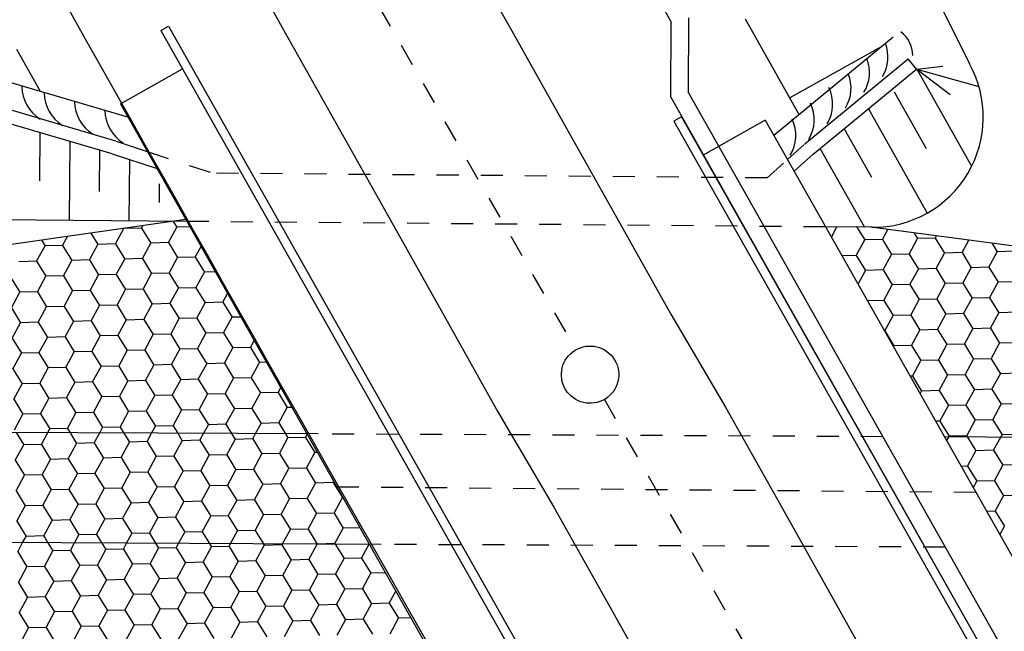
# Model space of a CAD drawing. Extents: x 448150 to 449332, y 437108 to 438384.
# Tile 19 of 172: x 448456 to 448479, y 437889 to 437903. Entities that reach past the tile are written whole.
import ezdxf

# ---------------------------------------------------------------- set-up
doc = ezdxf.new("R2010")
doc.units = 0
doc.header["$LTSCALE"] = 2
doc.header["$MEASUREMENT"] = 0
for name, pattern in [('ACAD_ISO03W100', [0.5, 0.25, -0.25]), ('ACAD_ISO10W100W', [0.5, 0.25, -0.25]), ('AUSGEZOGEN', [0])]:
    doc.linetypes.add(name, pattern=pattern)
doc.layers.get('0').update_dxf_attribs({"linetype": 'AUSGEZOGEN'})
for name, color, linetype in [('BOESCHG', 250, 'AUSGEZOGEN'), ('DB-Bahnachse', 7, 'CONTINUOUS'), ('DB-Boeschungen', 15, 'CONTINUOUS'), ('DB-Flussumverlegungen', 15, 'CONTINUOUS'), ('DB-Gleisachsen', 7, 'CONTINUOUS'), ('DB-Ingenieurbauwerke', 15, 'CONTINUOUS'), ('DB-Kabelanlagen', 15, 'CONTINUOUS'), ('DB-LS-Waende', 15, 'CONTINUOUS')]:
    doc.layers.add(name, color=color, linetype=linetype)

# ---------------------------------------------------------------- blocks, each defined once
blk = doc.blocks.new('*X239')
at = {"color": 0, "linetype": 'ByBlock'}
for p, q in [((-747051, -450075), (-747200, -450333)), ((-746400, -450333), (-746539, -450093)), ((-745875, -450116), (-746000, -450333)), ((-745200, -450333), (-745314, -450136)), ((-744699, -450158), (-744800, -450333)), ((-744000, -450333), (-744089, -450179)), ((-743522, -450199), (-743600, -450333)), ((-742800, -450333), (-742864, -450222)), ((-742346, -450240), (-742400, -450333)), ((-747354, -450333), (-747200, -450333)), ((-747000, -450680), (-747200, -450333)), ((-746400, -450333), (-746600, -450680)), ((-746400, -450333), (-746000, -450333)), ((-745800, -450680), (-746000, -450333)), ((-745200, -450333), (-745400, -450680)), ((-745200, -450333), (-744800, -450333)), ((-744600, -450680), (-744800, -450333)), ((-744000, -450333), (-744200, -450680)), ((-744000, -450333), (-743600, -450333)), ((-743400, -450680), (-743600, -450333)), ((-742800, -450333), (-743000, -450680)), ((-742800, -450333), (-742400, -450333)), ((-742200, -450680), (-742400, -450333)), ((-741600, -450333), (-741800, -450680)), ((-741600, -450333), (-741640, -450264)), ((-741600, -450333), (-741200, -450333)), ((-741170, -450281), (-741200, -450333)), ((-741000, -450680), (-741200, -450333)), ((-740400, -450333), (-740600, -450680)), ((-740400, -450333), (-740415, -450307)), ((-740400, -450333), (-740000, -450333)), ((-739800, -450680), (-740000, -450333)), ((-738779, -450369), (-738782, -450364)), ((-738600, -450680), (-738779, -450369)), ((-737400, -450680), (-737557, -450407)), ((-747000, -450680), (-747200, -451026)), ((-747000, -450680), (-746600, -450680)), ((-746400, -451026), (-746600, -450680)), ((-745800, -450680), (-746000, -451026)), ((-745800, -450680), (-745400, -450680)), ((-745200, -451026), (-745400, -450680)), ((-744600, -450680), (-744800, -451026)), ((-744600, -450680), (-744200, -450680)), ((-744000, -451026), (-744200, -450680)), ((-743400, -450680), (-743600, -451026)), ((-743400, -450680), (-743000, -450680)), ((-742800, -451026), (-743000, -450680)), ((-742200, -450680), (-742400, -451026)), ((-742200, -450680), (-741912, -450680)), ((-741912, -450680), (-741800, -450680)), ((-741600, -451026), (-741800, -450680)), ((-741000, -450680), (-741200, -451026)), ((-741000, -450680), (-740600, -450680)), ((-740400, -451026), (-740600, -450680)), ((-739800, -450680), (-739400, -450680)), ((-739200, -451026), (-739400, -450680)), ((-738600, -450680), (-738200, -450680)), ((-738000, -451026), (-738200, -450680)), ((-737400, -450680), (-737000, -450680)), ((-736800, -451026), (-737000, -450680)), ((-747600, -451026), (-747800, -451372)), ((-747600, -451026), (-747630, -450974)), ((-747600, -451026), (-747200, -451026)), ((-747000, -451372), (-747200, -451026)), ((-746400, -451026), (-746600, -451372)), ((-746400, -451026), (-746000, -451026)), ((-745800, -451372), (-746000, -451026)), ((-745200, -451026), (-745400, -451372)), ((-745200, -451026), (-744800, -451026)), ((-744600, -451372), (-744800, -451026)), ((-744000, -451026), (-744200, -451372)), ((-744000, -451026), (-743600, -451026)), ((-743400, -451372), (-743600, -451026)), ((-742800, -451026), (-743000, -451372)), ((-742800, -451026), (-742400, -451026)), ((-742268, -451255), (-742400, -451026)), ((-741600, -451026), (-741800, -451372)), ((-741600, -451026), (-741200, -451026)), ((-741000, -451372), (-741200, -451026)), ((-740400, -451026), (-740000, -451026)), ((-739800, -451372), (-740000, -451026)), ((-739200, -451026), (-739186, -451026)), ((-739186, -451026), (-738800, -451026)), ((-738600, -451372), (-738800, -451026)), ((-738000, -451026), (-737600, -451026)), ((-737400, -451372), (-737600, -451026)), ((-747802, -451372), (-747800, -451372)), ((-747600, -451719), (-747800, -451372)), ((-747000, -451372), (-747200, -451719)), ((-747000, -451372), (-746600, -451372)), ((-746400, -451719), (-746600, -451372)), ((-745800, -451372), (-746000, -451719)), ((-745800, -451372), (-745400, -451372)), ((-745200, -451719), (-745400, -451372)), ((-744600, -451372), (-744800, -451719)), ((-744600, -451372), (-744200, -451372)), ((-744000, -451719), (-744200, -451372)), ((-743400, -451372), (-743600, -451719)), ((-743400, -451372), (-743000, -451372)), ((-742800, -451719), (-743000, -451372)), ((-742200, -451372), (-742400, -451719)), ((-742200, -451372), (-742268, -451255)), ((-742200, -451372), (-741800, -451372)), ((-741600, -451719), (-741800, -451372)), ((-741000, -451372), (-741200, -451719)), ((-741000, -451372), (-740600, -451372)), ((-740400, -451719), (-740600, -451372)), ((-739800, -451372), (-739400, -451372)), ((-739400, -451372), (-739400, -451372)), ((-739200, -451719), (-739400, -451372)), ((-738600, -451372), (-738200, -451372)), ((-738000, -451719), (-738200, -451372)), ((-737400, -451372), (-737000, -451372)), ((-747600, -451719), (-747800, -452065)), ((-747600, -451719), (-747200, -451719)), ((-747000, -452065), (-747200, -451719)), ((-746400, -451719), (-746600, -452065)), ((-746400, -451719), (-746000, -451719)), ((-745800, -452065), (-746000, -451719)), ((-745200, -451719), (-745400, -452065)), ((-745200, -451719), (-744800, -451719)), ((-744600, -452065), (-744800, -451719)), ((-744000, -451719), (-744200, -452065)), ((-744000, -451719), (-743600, -451719)), ((-743400, -452065), (-743600, -451719)), ((-742800, -451719), (-743000, -452065)), ((-742800, -451719), (-742555, -451719)), ((-742555, -451719), (-742400, -451719)), ((-742200, -452065), (-742400, -451719)), ((-741600, -451719), (-741800, -452065)), ((-741600, -451719), (-741200, -451719)), ((-741000, -452065), (-741200, -451719)), ((-740400, -451719), (-740000, -451719)), ((-739814, -452041), (-740000, -451719)), ((-739200, -451719), (-738800, -451719)), ((-738600, -452065), (-738800, -451719)), ((-738000, -451719), (-737600, -451719)), ((-737400, -452065), (-737600, -451719)), ((-739800, -452065), (-739814, -452041)), ((-748100, -452065), (-747800, -452065)), ((-747600, -452412), (-747800, -452065)), ((-747000, -452065), (-747200, -452412)), ((-747000, -452065), (-746600, -452065)), ((-746400, -452412), (-746600, -452065)), ((-745800, -452065), (-746000, -452412)), ((-745800, -452065), (-745400, -452065)), ((-745200, -452412), (-745400, -452065)), ((-744600, -452065), (-744800, -452412)), ((-744600, -452065), (-744200, -452065)), ((-744000, -452412), (-744200, -452065)), ((-743400, -452065), (-743600, -452412)), ((-743400, -452065), (-743000, -452065)), ((-742889, -452258), (-743000, -452065)), ((-742800, -452412), (-742889, -452258)), ((-742200, -452065), (-742400, -452412)), ((-742200, -452065), (-741800, -452065)), ((-741600, -452412), (-741800, -452065)), ((-741000, -452065), (-740600, -452065)), ((-740400, -452412), (-740600, -452065)), ((-739800, -452065), (-739400, -452065)), ((-739200, -452412), (-739400, -452065)), ((-738600, -452065), (-738200, -452065)), ((-738000, -452412), (-738200, -452065)), ((-747600, -452412), (-747800, -452758)), ((-747600, -452412), (-747200, -452412)), ((-747000, -452758), (-747200, -452412)), ((-746400, -452412), (-746600, -452758)), ((-746400, -452412), (-746000, -452412)), ((-745800, -452758), (-746000, -452412)), ((-745200, -452412), (-745400, -452758)), ((-745200, -452412), (-744800, -452412)), ((-744600, -452758), (-744800, -452412)), ((-744000, -452412), (-744200, -452758)), ((-744000, -452412), (-743600, -452412)), ((-743400, -452758), (-743600, -452412)), ((-742800, -452412), (-743000, -452758)), ((-742800, -452412), (-742400, -452412)), ((-742200, -452758), (-742400, -452412)), ((-741600, -452412), (-741800, -452758)), ((-741600, -452412), (-741200, -452412)), ((-741000, -452758), (-741200, -452412)), ((-740400, -452412), (-740043, -452412)), ((-740043, -452412), (-740000, -452412)), ((-739800, -452758), (-740000, -452412)), ((-739200, -452412), (-738800, -452412)), ((-738600, -452758), (-738800, -452412)), ((-738000, -452412), (-737600, -452412)), ((-748200, -452758), (-748313, -452562)), ((-748200, -452758), (-748400, -453104)), ((-748200, -452758), (-747800, -452758)), ((-747600, -453104), (-747800, -452758)), ((-747000, -452758), (-747200, -453104)), ((-747000, -452758), (-746600, -452758)), ((-746400, -453104), (-746600, -452758)), ((-745800, -452758), (-746000, -453104)), ((-745800, -452758), (-745400, -452758)), ((-745200, -453104), (-745400, -452758)), ((-744600, -452758), (-744800, -453104)), ((-744600, -452758), (-744200, -452758)), ((-744000, -453104), (-744200, -452758)), ((-743400, -452758), (-743600, -453104)), ((-743400, -452758), (-743198, -452758)), ((-743198, -452758), (-743000, -452758)), ((-742800, -453104), (-743000, -452758)), ((-742200, -452758), (-742400, -453104)), ((-742200, -452758), (-741800, -452758)), ((-741600, -453104), (-741800, -452758)), ((-741000, -452758), (-740600, -452758)), ((-740435, -453044), (-740600, -452758)), ((-739800, -452758), (-739400, -452758)), ((-739200, -453104), (-739400, -452758)), ((-738600, -452758), (-738200, -452758)), ((-738000, -453104), (-738200, -452758)), ((-748547, -453104), (-748400, -453104)), ((-748200, -453451), (-748400, -453104)), ((-747600, -453104), (-747800, -453451)), ((-747600, -453104), (-747200, -453104)), ((-747000, -453451), (-747200, -453104)), ((-746400, -453104), (-746600, -453451)), ((-746400, -453104), (-746000, -453104)), ((-745800, -453451), (-746000, -453104)), ((-745200, -453104), (-745400, -453451)), ((-745200, -453104), (-744800, -453104)), ((-744600, -453451), (-744800, -453104)), ((-744000, -453104), (-744200, -453451)), ((-744000, -453104), (-743600, -453104)), ((-743510, -453261), (-743600, -453104)), ((-742800, -453104), (-743000, -453451)), ((-742800, -453104), (-742400, -453104)), ((-742200, -453451), (-742400, -453104)), ((-741600, -453104), (-741200, -453104)), ((-741000, -453451), (-741200, -453104)), ((-740400, -453104), (-740435, -453044)), ((-740400, -453104), (-740000, -453104)), ((-739800, -453451), (-740000, -453104)), ((-739200, -453104), (-738800, -453104)), ((-738600, -453451), (-738800, -453104)), ((-743400, -453451), (-743510, -453261)), ((-748200, -453451), (-748400, -453797)), ((-748200, -453451), (-747800, -453451)), ((-747600, -453797), (-747800, -453451)), ((-747000, -453451), (-747200, -453797)), ((-747000, -453451), (-746600, -453451)), ((-746400, -453797), (-746600, -453451)), ((-745800, -453451), (-746000, -453797)), ((-745800, -453451), (-745400, -453451)), ((-745200, -453797), (-745400, -453451)), ((-744600, -453451), (-744800, -453797)), ((-744600, -453451), (-744200, -453451)), ((-744000, -453797), (-744200, -453451)), ((-743400, -453451), (-743600, -453797)), ((-743400, -453451), (-743000, -453451)), ((-742800, -453797), (-743000, -453451)), ((-742200, -453451), (-742400, -453797)), ((-742200, -453451), (-741800, -453451)), ((-741600, -453797), (-741800, -453451)), ((-741000, -453451), (-740687, -453451)), ((-740687, -453451), (-740600, -453451)), ((-740400, -453797), (-740600, -453451)), ((-739800, -453451), (-739400, -453451)), ((-739200, -453797), (-739400, -453451)), ((-738600, -453451), (-738200, -453451)), ((-747600, -453797), (-747800, -454144)), ((-747600, -453797), (-747200, -453797)), ((-747000, -454144), (-747200, -453797)), ((-746400, -453797), (-746600, -454144)), ((-746400, -453797), (-746000, -453797)), ((-745800, -454144), (-746000, -453797)), ((-745200, -453797), (-745400, -454144)), ((-745200, -453797), (-744800, -453797)), ((-744600, -454144), (-744800, -453797)), ((-744000, -453797), (-744200, -454144)), ((-744000, -453797), (-743841, -453797)), ((-743841, -453797), (-743600, -453797)), ((-743400, -454144), (-743600, -453797)), ((-742800, -453797), (-743000, -454144)), ((-742800, -453797), (-742400, -453797)), ((-742200, -454144), (-742400, -453797)), ((-741600, -453797), (-741200, -453797)), ((-741056, -454047), (-741200, -453797)), ((-740400, -453797), (-740000, -453797)), ((-739800, -454144), (-740000, -453797)), ((-739200, -453797), (-738800, -453797)), ((-738600, -454144), (-738800, -453797)), ((-741000, -454144), (-741056, -454047)), ((-748200, -454144), (-747800, -454144)), ((-747600, -454490), (-747800, -454144)), ((-747000, -454144), (-747200, -454490)), ((-747000, -454144), (-746600, -454144)), ((-746400, -454490), (-746600, -454144)), ((-745800, -454144), (-746000, -454490)), ((-745800, -454144), (-745400, -454144)), ((-745200, -454490), (-745400, -454144)), ((-744600, -454144), (-744800, -454490)), ((-744600, -454144), (-744200, -454144)), ((-744130, -454264), (-744200, -454144)), ((-744000, -454490), (-744130, -454264)), ((-743400, -454144), (-743600, -454490)), ((-743400, -454144), (-743000, -454144)), ((-742800, -454490), (-743000, -454144)), ((-742200, -454144), (-741800, -454144)), ((-741600, -454490), (-741800, -454144)), ((-741000, -454144), (-740600, -454144)), ((-740400, -454490), (-740600, -454144)), ((-739800, -454144), (-739400, -454144)), ((-739200, -454490), (-739400, -454144)), ((-747600, -454490), (-747200, -454490)), ((-747000, -454837), (-747200, -454490)), ((-746400, -454490), (-746600, -454837)), ((-746400, -454490), (-746000, -454490)), ((-745800, -454837), (-746000, -454490)), ((-745200, -454490), (-745400, -454837)), ((-745200, -454490), (-744800, -454490)), ((-744600, -454837), (-744800, -454490)), ((-744000, -454490), (-744200, -454837)), ((-744000, -454490), (-743600, -454490)), ((-743400, -454837), (-743600, -454490)), ((-742800, -454490), (-743000, -454837)), ((-742800, -454490), (-742400, -454490)), ((-742200, -454837), (-742400, -454490)), ((-741600, -454490), (-741330, -454490)), ((-741330, -454490), (-741200, -454490)), ((-741000, -454837), (-741200, -454490)), ((-740400, -454490), (-740000, -454490)), ((-739800, -454837), (-740000, -454490)), ((-739200, -454490), (-738800, -454490)), ((-747000, -454837), (-746600, -454837)), ((-746400, -455183), (-746600, -454837)), ((-745800, -454837), (-746000, -455183)), ((-745800, -454837), (-745400, -454837)), ((-745200, -455183), (-745400, -454837)), ((-744600, -454837), (-744800, -455183)), ((-744600, -454837), (-744485, -454837)), ((-744485, -454837), (-744200, -454837)), ((-744000, -455183), (-744200, -454837)), ((-743400, -454837), (-743600, -455183)), ((-743400, -454837), (-743000, -454837)), ((-742800, -455183), (-743000, -454837)), ((-742200, -454837), (-741800, -454837)), ((-741677, -455050), (-741800, -454837)), ((-741000, -454837), (-740600, -454837)), ((-740400, -455183), (-740600, -454837)), ((-739800, -454837), (-739400, -454837)), ((-739200, -455183), (-739400, -454837)), ((-741600, -455183), (-741677, -455050)), ((-746400, -455183), (-746000, -455183)), ((-745800, -455529), (-746000, -455183)), ((-745200, -455183), (-745400, -455529)), ((-745200, -455183), (-744800, -455183)), ((-744751, -455267), (-744800, -455183)), ((-744600, -455529), (-744751, -455267)), ((-744000, -455183), (-744200, -455529)), ((-744000, -455183), (-743600, -455183)), ((-743400, -455529), (-743600, -455183)), ((-742800, -455183), (-742400, -455183)), ((-742200, -455529), (-742400, -455183)), ((-741600, -455183), (-741200, -455183)), ((-741000, -455529), (-741200, -455183)), ((-740400, -455183), (-740000, -455183)), ((-739800, -455529), (-740000, -455183)), ((-745800, -455529), (-745400, -455529)), ((-745200, -455876), (-745400, -455529)), ((-744600, -455529), (-744800, -455876)), ((-744600, -455529), (-744200, -455529)), ((-744000, -455876), (-744200, -455529)), ((-743400, -455529), (-743600, -455876)), ((-743400, -455529), (-743000, -455529)), ((-742800, -455876), (-743000, -455529)), ((-742200, -455529), (-741973, -455529)), ((-741973, -455529), (-741800, -455529)), ((-741600, -455876), (-741800, -455529)), ((-741000, -455529), (-740600, -455529)), ((-740400, -455876), (-740600, -455529)), ((-739800, -455529), (-739400, -455529)), ((-745128, -455876), (-744800, -455876)), ((-744600, -456222), (-744800, -455876)), ((-744000, -455876), (-744200, -456222)), ((-744000, -455876), (-743600, -455876)), ((-743400, -456222), (-743600, -455876)), ((-742800, -455876), (-742400, -455876)), ((-742298, -456053), (-742400, -455876)), ((-742200, -456222), (-742298, -456053)), ((-741600, -455876), (-741200, -455876)), ((-741000, -456222), (-741200, -455876)), ((-740400, -455876), (-740000, -455876)), ((-739800, -456222), (-740000, -455876)), ((-744600, -456222), (-744200, -456222)), ((-744000, -456569), (-744200, -456222)), ((-743400, -456222), (-743000, -456222)), ((-742800, -456569), (-743000, -456222)), ((-742200, -456222), (-741800, -456222)), ((-741600, -456569), (-741800, -456222)), ((-741000, -456222), (-740600, -456222)), ((-740400, -456569), (-740600, -456222)), ((-744000, -456569), (-743600, -456569)), ((-743400, -456915), (-743600, -456569)), ((-742800, -456569), (-742617, -456569)), ((-742617, -456569), (-742400, -456569)), ((-742200, -456915), (-742400, -456569)), ((-741600, -456569), (-741200, -456569)), ((-741000, -456915), (-741200, -456569)), ((-740400, -456569), (-740000, -456569)), ((-743400, -456915), (-743000, -456915)), ((-742919, -457056), (-743000, -456915)), ((-742200, -456915), (-741800, -456915)), ((-741600, -457261), (-741800, -456915)), ((-741000, -456915), (-740600, -456915)), ((-740400, -457261), (-740600, -456915)), ((-742800, -457261), (-742919, -457056)), ((-742800, -457261), (-742400, -457261)), ((-742200, -457608), (-742400, -457261)), ((-741600, -457261), (-741200, -457261)), ((-741000, -457608), (-741200, -457261)), ((-742200, -457608), (-741800, -457608)), ((-741600, -457954), (-741800, -457608)), ((-741000, -457608), (-740600, -457608)), ((-741600, -457954), (-741200, -457954)), ((-741000, -458301), (-741200, -457954))]:
    blk.add_line(p, q, dxfattribs=at)
blk = doc.blocks.new('*X240')
at = {"color": 0, "linetype": 'ByBlock'}
for p, q in [((-739993, -450322), (-740000, -450333)), ((-739209, -450349), (-739400, -450680)), ((-738033, -450390), (-738200, -450680)), ((-736857, -450431), (-737000, -450680)), ((-739800, -450680), (-740000, -451026)), ((-738600, -450680), (-738800, -451026)), ((-737400, -450680), (-737600, -451026)), ((-740400, -451026), (-740600, -451372)), ((-739200, -451026), (-739398, -451369)), ((-738000, -451026), (-738200, -451372)), ((-739800, -451372), (-740000, -451719)), ((-739398, -451369), (-739400, -451372)), ((-738600, -451372), (-738800, -451719)), ((-737400, -451372), (-737600, -451719)), ((-740400, -451719), (-740600, -452065)), ((-739200, -451719), (-739400, -452065)), ((-738000, -451719), (-738200, -452065)), ((-741000, -452065), (-741200, -452412)), ((-739800, -452065), (-740000, -452412)), ((-738600, -452065), (-738800, -452412)), ((-740400, -452412), (-740600, -452758)), ((-739200, -452412), (-739400, -452758)), ((-738000, -452412), (-738200, -452758)), ((-741000, -452758), (-741200, -453104)), ((-739800, -452758), (-740000, -453104)), ((-738600, -452758), (-738800, -453104)), ((-741600, -453104), (-741800, -453451)), ((-740400, -453104), (-740600, -453451)), ((-739200, -453104), (-739400, -453451)), ((-741000, -453451), (-741200, -453797)), ((-739800, -453451), (-740000, -453797)), ((-738600, -453451), (-738800, -453797)), ((-741600, -453797), (-741800, -454144)), ((-740400, -453797), (-740600, -454144)), ((-739200, -453797), (-739400, -454144)), ((-742200, -454144), (-742400, -454490)), ((-741000, -454144), (-741200, -454490)), ((-739800, -454144), (-740000, -454490)), ((-741600, -454490), (-741800, -454837)), ((-740400, -454490), (-740600, -454837)), ((-739200, -454490), (-739400, -454837)), ((-742200, -454837), (-742400, -455183)), ((-741000, -454837), (-741200, -455183)), ((-739800, -454837), (-740000, -455183)), ((-742800, -455183), (-743000, -455529)), ((-741600, -455183), (-741800, -455529)), ((-740400, -455183), (-740600, -455529)), ((-742200, -455529), (-742400, -455876)), ((-741000, -455529), (-741200, -455876)), ((-739800, -455529), (-740000, -455876)), ((-742800, -455876), (-743000, -456222)), ((-741600, -455876), (-741800, -456222)), ((-740400, -455876), (-740600, -456222)), ((-743400, -456222), (-743600, -456569)), ((-742200, -456222), (-742400, -456569)), ((-741000, -456222), (-741200, -456569)), ((-742800, -456569), (-743000, -456915)), ((-741600, -456569), (-741800, -456915)), ((-740400, -456569), (-740600, -456915)), ((-742200, -456915), (-742400, -457261)), ((-741000, -456915), (-741200, -457261)), ((-741600, -457261), (-741800, -457608)), ((-741000, -457608), (-741200, -457954))]:
    blk.add_line(p, q, dxfattribs=at)
blk = doc.blocks.new('*X241')
at = {"color": 0, "linetype": 'ByBlock'}
for p, q in [((-736800, -434398), (-737000, -434745)), ((-737223, -434745), (-737000, -434745)), ((-736800, -435091), (-737000, -434745)), ((-736200, -434745), (-736400, -435091)), ((-737400, -435438), (-737560, -435160)), ((-736800, -435091), (-737000, -435438)), ((-736800, -435091), (-736400, -435091)), ((-736200, -435438), (-736400, -435091)), ((-735600, -435091), (-735800, -435438)), ((-737400, -435438), (-737600, -435784)), ((-737400, -435438), (-737000, -435438)), ((-736800, -435784), (-737000, -435438)), ((-736200, -435438), (-736400, -435784)), ((-736200, -435438), (-735800, -435438)), ((-735600, -435784), (-735800, -435438)), ((-735000, -435438), (-735200, -435784)), ((-738000, -435784), (-738200, -436130)), ((-738000, -435784), (-738027, -435736)), ((-738000, -435784), (-737600, -435784)), ((-737400, -436130), (-737600, -435784)), ((-736800, -435784), (-737000, -436130)), ((-736800, -435784), (-736400, -435784)), ((-736200, -436130), (-736400, -435784)), ((-735600, -435784), (-735800, -436130)), ((-735600, -435784), (-735200, -435784)), ((-735000, -436130), (-735200, -435784)), ((-734400, -435784), (-734600, -436130)), ((-738347, -436130), (-738200, -436130)), ((-738000, -436477), (-738200, -436130)), ((-737400, -436130), (-737600, -436477)), ((-737400, -436130), (-737000, -436130)), ((-736800, -436477), (-737000, -436130)), ((-736200, -436130), (-736400, -436477)), ((-736200, -436130), (-735800, -436130)), ((-735600, -436477), (-735800, -436130)), ((-735000, -436130), (-735200, -436477)), ((-735000, -436130), (-734600, -436130)), ((-734400, -436477), (-734600, -436130)), ((-733800, -436130), (-734000, -436477)), ((-738600, -436823), (-738728, -436601)), ((-738000, -436477), (-738200, -436823)), ((-738000, -436477), (-737600, -436477)), ((-737400, -436823), (-737600, -436477)), ((-736800, -436477), (-737000, -436823)), ((-736800, -436477), (-736400, -436477)), ((-736200, -436823), (-736400, -436477)), ((-735600, -436477), (-735800, -436823)), ((-735600, -436477), (-735200, -436477)), ((-735000, -436823), (-735200, -436477)), ((-734400, -436477), (-734600, -436823)), ((-734400, -436477), (-734000, -436477)), ((-733800, -436823), (-734000, -436477)), ((-733200, -436477), (-733400, -436823)), ((-738600, -436823), (-738800, -437170)), ((-738600, -436823), (-738200, -436823)), ((-738000, -437170), (-738200, -436823)), ((-737400, -436823), (-737600, -437170)), ((-737400, -436823), (-737000, -436823)), ((-736800, -437170), (-737000, -436823)), ((-736200, -436823), (-736400, -437170)), ((-736200, -436823), (-735800, -436823)), ((-735600, -437170), (-735800, -436823)), ((-735000, -436823), (-735200, -437170)), ((-735000, -436823), (-734600, -436823)), ((-734400, -437170), (-734600, -436823)), ((-733800, -436823), (-734000, -437170)), ((-733800, -436823), (-733400, -436823)), ((-733368, -436878), (-733400, -436823)), ((-732600, -436823), (-732800, -437170)), ((-733200, -437170), (-733368, -436878)), ((-739139, -437170), (-738800, -437170)), ((-738600, -437516), (-738800, -437170)), ((-738000, -437170), (-738200, -437516)), ((-738000, -437170), (-737600, -437170)), ((-737400, -437516), (-737600, -437170)), ((-736800, -437170), (-737000, -437516)), ((-736800, -437170), (-736400, -437170)), ((-736200, -437516), (-736400, -437170)), ((-735600, -437170), (-735800, -437516)), ((-735600, -437170), (-735200, -437170)), ((-735000, -437516), (-735200, -437170)), ((-734400, -437170), (-734600, -437516)), ((-734400, -437170), (-734000, -437170)), ((-733800, -437516), (-734000, -437170)), ((-733200, -437170), (-733400, -437516)), ((-733200, -437170), (-732800, -437170)), ((-732600, -437516), (-732800, -437170)), ((-732000, -437170), (-732200, -437516)), ((-738600, -437516), (-738762, -437797)), ((-738600, -437516), (-738200, -437516)), ((-738023, -437823), (-738200, -437516)), ((-737400, -437516), (-737586, -437838)), ((-737400, -437516), (-737000, -437516)), ((-736800, -437862), (-737000, -437516)), ((-736200, -437516), (-736400, -437862)), ((-736200, -437516), (-735800, -437516)), ((-735600, -437862), (-735800, -437516)), ((-735000, -437516), (-735200, -437862)), ((-735000, -437516), (-734600, -437516)), ((-734400, -437862), (-734600, -437516)), ((-733800, -437516), (-734000, -437862)), ((-733800, -437516), (-733763, -437516)), ((-733763, -437516), (-733400, -437516)), ((-733200, -437862), (-733400, -437516)), ((-732600, -437516), (-732800, -437862)), ((-732600, -437516), (-732200, -437516)), ((-732000, -437862), (-732200, -437516)), ((-739247, -437780), (-739379, -437553)), ((-736800, -437862), (-736802, -437866)), ((-736800, -437862), (-736400, -437862)), ((-736390, -437880), (-736400, -437862)), ((-735600, -437862), (-735626, -437907)), ((-735600, -437862), (-735200, -437862)), ((-735165, -437923), (-735200, -437862)), ((-734400, -437862), (-734449, -437948)), ((-734400, -437862), (-734000, -437862)), ((-733989, -437881), (-734000, -437862)), ((-733940, -437966), (-733989, -437881)), ((-733200, -437862), (-733273, -437989)), ((-733200, -437862), (-732800, -437862)), ((-732716, -438008), (-732800, -437862)), ((-732000, -437862), (-732097, -438030)), ((-732000, -437862), (-731600, -437862)), ((-731491, -438051), (-731600, -437862))]:
    blk.add_line(p, q, dxfattribs=at)

msp = doc.modelspace()

# ---------------------------------------------------------------- linework, layer by layer
at = {"layer": 'BOESCHG'}
msp.add_line((448465.649, 437926.233), (448477.86, 437901.544), dxfattribs=at)
at = {"layer": 'DB-Bahnachse', "linetype": 'ACAD_ISO10W100W'}
for p, q in [((448459.487, 437911.51), (448468.925, 437895.055)), ((448469.572, 437893.927), (448474.991, 437884.477))]:
    msp.add_line(p, q, dxfattribs=at)
at = {"layer": 'DB-Bahnachse', "linetype": 'Continuous'}
for p, q in [((448472.772, 437891.861), (448472.772, 437891.861)), ((448471.756, 437890.137), (448471.756, 437890.137))]:
    msp.add_line(p, q, dxfattribs=at)
msp.add_ellipse((448469.248, 437894.491), major_axis=(-0.46, 0.46), ratio=1, start_param=2.905619, end_param=9.188804, dxfattribs=at)
at = {"layer": 'DB-Boeschungen', "linetype": 'Continuous'}
for p, q in [((448472.77, 437902.566), (448473.972, 437900.428)), ((448456.228, 437901.881), (448456.766, 437900.923)), ((448473.79, 437900.785), (448475.878, 437901.951)), ((448476.664, 437901.422), (448477.254, 437901.497)), ((448476.664, 437901.422), (448477.908, 437899.221)), ((448476.664, 437901.422), (448478.072, 437901.031)), ((448476.664, 437901.422), (448477.417, 437900.854)), ((448476.151, 437900.908), (448476.877, 437899.623)), ((448475.563, 437900.525), (448476.9, 437898.159)), ((448473.972, 437900.428), (448473.989, 437900.396)), ((448475.014, 437900.074), (448475.635, 437898.975)), ((448456.763, 437899.985), (448456.754, 437898.893)), ((448457.441, 437899.786), (448457.425, 437897.992)), ((448474.46, 437899.63), (448475.474, 437897.838)), ((448458.118, 437899.587), (448458.11, 437898.646)), ((448458.795, 437899.373), (448458.783, 437897.981)), ((448459.469, 437898.823), (448459.465, 437898.399)), ((448460.097, 437897.969), (448454.377, 437898.018)), ((448475.65, 437897.836), (448474.595, 437897.845))]:
    msp.add_line(p, q, dxfattribs=at)
msp.add_ellipse((448475.671, 437900.336), major_axis=(-1.768, 1.768), ratio=1, start_param=2.347637, end_param=4.431244, dxfattribs=at)
at = {"layer": 'DB-Flussumverlegungen', "linetype": 'Continuous'}
for p, q in [((448460.073, 437898.012), (448451.599, 437896.793)), ((448460.097, 437897.969), (448454.377, 437898.018)), ((448481.3, 437897.082), (448475.622, 437897.837)), ((448463.074, 437893.145), (448447.632, 437893.22)), ((448489.313, 437893.017), (448477.291, 437893.076)), ((448464.51, 437890.638), (448447.639, 437890.72))]:
    msp.add_line(p, q, dxfattribs=at)
at = {"layer": 'DB-Flussumverlegungen', "linetype": 'ACAD_ISO03W100'}
for p, q in [((448475.892, 437893.083), (448463.074, 437893.145)), ((448477.309, 437890.576), (448464.51, 437890.638))]:
    msp.add_line(p, q, dxfattribs=at)
at = {"layer": 'DB-Gleisachsen', "linetype": 'Continuous'}
for p, q in [((448461.038, 437904.557), (448462.262, 437902.374)), ((448466.181, 437904.596), (448467.405, 437902.413)), ((448462.262, 437902.374), (448463.486, 437900.192)), ((448467.405, 437902.413), (448468.629, 437900.231)), ((448463.486, 437900.192), (448464.71, 437898.01)), ((448468.629, 437900.231), (448469.853, 437898.049)), ((448469.853, 437898.049), (448471.077, 437895.867)), ((448464.71, 437898.01), (448465.934, 437895.828)), ((448465.934, 437895.828), (448467.158, 437893.646)), ((448471.077, 437895.867), (448472.323, 437893.752)), ((448467.158, 437893.646), (448468.427, 437891.486)), ((448472.323, 437893.752), (448473.547, 437891.57)), ((448473.547, 437891.57), (448474.771, 437889.388)), ((448468.427, 437891.486), (448469.651, 437889.304)), ((448474.771, 437889.388), (448475.995, 437887.206)), ((448469.651, 437889.304), (448470.852, 437887.167))]:
    msp.add_line(p, q, dxfattribs=at)
at = {"layer": 'DB-Ingenieurbauwerke', "linetype": 'Continuous'}
for p, q in [((448459.504, 437902.301), (448459.678, 437902.399)), ((448459.504, 437902.301), (448470.182, 437883.41)), ((448459.678, 437902.399), (448470.357, 437883.509)), ((448473.418, 437899.927), (448476.128, 437902.156)), ((448458.759, 437900.336), (448453.756, 437901.809)), ((448474.121, 437899.728), (448476.469, 437901.659)), ((448476.659, 437901.428), (448476.469, 437901.659)), ((448458.59, 437900.635), (448459.996, 437901.43)), ((448474.311, 437899.496), (448476.659, 437901.428)), ((448458.485, 437899.791), (448453.83, 437901.162)), ((448458.4, 437899.503), (448453.745, 437900.874)), ((448458.59, 437900.635), (448468.284, 437883.486)), ((448471.326, 437900.346), (448471.152, 437900.247)), ((448471.326, 437900.346), (448482.005, 437881.455)), ((448471.152, 437900.247), (448481.831, 437881.357)), ((448473.224, 437900.27), (448471.818, 437899.475)), ((448473.224, 437900.27), (448482.919, 437883.121)), ((448458.494, 437899.788), (448459.2, 437899.555)), ((448473.73, 437899.375), (448474.11, 437899.719)), ((448458.4, 437899.503), (448459.42, 437899.167)), ((448473.881, 437899.108), (448474.311, 437899.496))]:
    msp.add_line(p, q, dxfattribs=at)
at = {"layer": 'DB-Ingenieurbauwerke', "linetype": 'ACAD_ISO03W100'}
for p, q in [((448459.2, 437899.555), (448460.688, 437899.064)), ((448473.266, 437898.957), (448473.73, 437899.375)), ((448473.266, 437898.957), (448460.688, 437899.064)), ((448474.595, 437897.845), (448460.097, 437897.969))]:
    msp.add_line(p, q, dxfattribs=at)
at = {"layer": 'DB-Ingenieurbauwerke', "linetype": 'ACAD_ISO10W100W'}
msp.add_line((448478.003, 437891.816), (448463.505, 437891.94), dxfattribs=at)
at = {"layer": 'DB-Ingenieurbauwerke', "linetype": 'Continuous'}
for centre, major_axis, start_param, end_param in [((448475.868, 437901.722), (0.498, 0.498), 5.520409, 6.400878), ((448475.155, 437901.704), (0.604, 0.604), 4.947741, 5.866502), ((448474.736, 437901.348), (-0.604, 0.604), 3.376945, 4.305236), ((448474.317, 437900.994), (-0.604, 0.604), 3.376945, 4.31473), ((448457.258, 437901.053), (0.642, 0.642), 2.379491, 3.35216), ((448473.9, 437900.633), (-0.604, 0.604), 3.376945, 4.379288), ((448457.767, 437900.908), (0.642, 0.642), 2.379491, 3.35216), ((448458.454, 437900.712), (-0.642, 0.642), 0.808694, 1.781364), ((448473.481, 437900.279), (-0.604, 0.604), 3.376945, 4.379288), ((448459.142, 437900.513), (0.642, 0.642), 2.379491, 3.35216), ((448473.064, 437899.918), (-0.604, 0.604), 3.376945, 4.379288)]:
    msp.add_ellipse(centre, major_axis=major_axis, ratio=1, start_param=start_param, end_param=end_param, dxfattribs=at)
at = {"layer": 'DB-Kabelanlagen', "linetype": 'Continuous'}
for p, q in [((448470.233, 437904.023), (448471.092, 437902.491)), ((448471.478, 437900.891), (448471.493, 437902.594)), ((448471.077, 437900.787), (448471.092, 437902.491)), ((448471.077, 437900.787), (448482.255, 437881.014)), ((448471.478, 437900.891), (448482.55, 437881.304))]:
    msp.add_line(p, q, dxfattribs=at)
at = {"layer": 'DB-LS-Waende', "linetype": 'Continuous'}
msp.add_ellipse((452021.434, 439911.783), major_axis=(3566.861, 2003.954), ratio=1, start_param=3.127088, end_param=3.149027, dxfattribs=at)

# ---------------------------------------------------------------- block references
at = {"layer": 'DB-Flussumverlegungen', "linetype": 'Continuous', "xscale": 0.0009999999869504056, "yscale": 0.0009999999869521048, "zscale": 0.001, "rotation": 301.4796983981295}
for name in ['*X241', '*X239', '*X240']:
    msp.add_blockref(name, (449234.109, 437495.771), dxfattribs=at)

doc.saveas('drawing.dxf')
